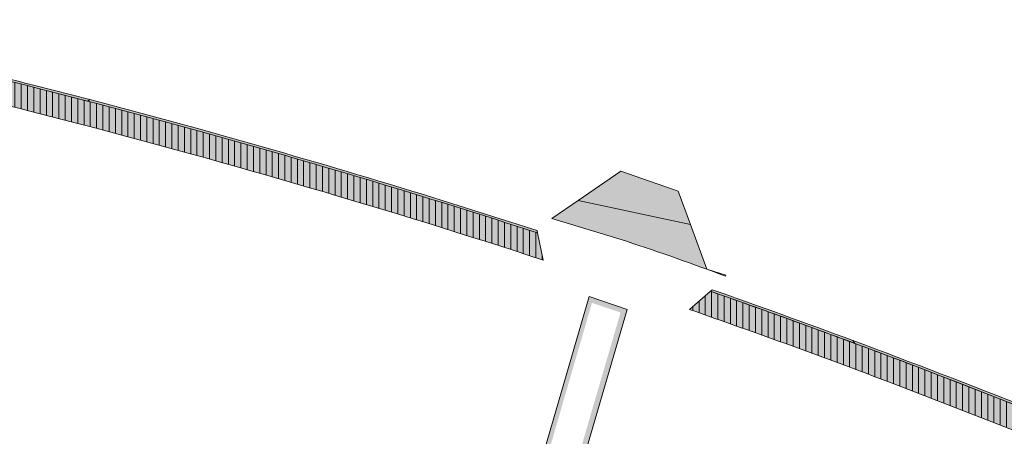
# Model space of a CAD drawing. Header units: metres. Extents: x 167415 to 168367, y 462435 to 462930.
# Tile 136 of 146: x 167599 to 167697, y 462857 to 462898. Entities that reach past the tile are written whole.
import ezdxf

# ---------------------------------------------------------------- set-up
doc = ezdxf.new("R2010")
doc.units = ezdxf.units.M
doc.header["$LTSCALE"] = 0.2
for name, color, linetype, lineweight in [('N-WE-VH-VERHARDING_TTE-A', 252, 'Continuous', 13), ('N_WE_GR_GRAS_WRM_RVA kruidenmengsel 2_B102-A', 141, 'Continuous', 18), ('N_WE_GR_GRAS_WRM_RVA kruidenmengsel Barneveld_B116-A', 83, 'Continuous', 18), ('N_WE_GR_GRAS_WRM_RVA kruidenmengsel Barneveld_B116-G', 83, 'Continuous', 18), ('N_WE_GR_GRAS_WRM_RVA kruidenmengsel Barneveld_B116_TTE-A', 83, 'Continuous', 18), ('N_WE_GR_GRAS_WRM_RVA kruidenmengsel Barneveld_B116_TTE-G', 83, 'Continuous', 18)]:
    doc.layers.add(name, color=color, linetype=linetype, lineweight=lineweight)
pattern_1 = [(90, (0, 0), (-0.6250000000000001, 0), [])]

msp = doc.modelspace()

# ---------------------------------------------------------------- hatches: boundary and pattern name
at = {"layer": 'N-WE-VH-VERHARDING_TTE-A', "transparency": 33554687}
h = msp.add_hatch(dxfattribs=at)
h.set_pattern_fill('ANSI31', color=256, scale=5, angle=45)
h.set_pattern_definition(pattern_1)
edge = h.paths.add_edge_path()
edge.add_arc((167404.2482874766, 462118.3100187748), 795.3770665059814, 75.74494155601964, 77.74864012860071)
edge.add_line((167573.0279897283, 462895.5732238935), (167573.8922519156, 462897.8413992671))
edge.add_arc((167404.2482874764, 462118.3100187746), 797.7770665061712, 75.74494155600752, 77.72255028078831, ccw=False)
edge.add_line((167600.6920045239, 462891.5228703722), (167606.7795897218, 462889.9506860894))
edge.add_line((167606.7795897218, 462889.9506860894), (167610.3847547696, 462888.9954310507))
edge.add_line((167610.3847547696, 462888.9954310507), (167613.9647329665, 462888.0289676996))
edge.add_line((167613.9647329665, 462888.0289676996), (167615.3930777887, 462887.6383786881))
edge.add_line((167615.3930777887, 462887.6383786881), (167616.9908330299, 462887.1944369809))
edge.add_arc((167406.3803398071, 462125.127866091), 790.6340735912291, 71.99307514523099, 74.55092683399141, ccw=False)
edge.add_line((167650.7905834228, 462877.0360194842), (167651.3701558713, 462874.3228890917))
edge.add_arc((167404.2482874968, 462118.3100188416), 795.3770664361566, 71.89871457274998, 75.4096375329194)
edge.add_line((167604.6090037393, 462888.0374129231), (167600.1010312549, 462889.1967683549))
h = msp.add_hatch(dxfattribs=at)
h.set_pattern_fill('ANSI31', color=256, scale=5, angle=45)
h.set_pattern_definition(pattern_1)
edge = h.paths.add_edge_path()
edge.add_arc((167404.2482874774, 462118.3100187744), 795.3770665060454, 69.24449654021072, 70.79239747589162, ccw=False)
edge.add_line((167686.1146958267, 462862.0680478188), (167698.8539469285, 462857.1145824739))
edge.add_arc((167404.2482875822, 462118.3100190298), 795.3770662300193, 66.84394370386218, 68.25986713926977, ccw=False)
edge.add_arc((167524.6215474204, 462868.0496597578), 193.2799999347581, 354.5252225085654, 355.2734108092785)
edge.add_arc((167397.1710526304, 462101.4172293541), 816.0920880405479, 66.9083971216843, 68.34981307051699)
edge.add_line((167698.2591109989, 462859.9370229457), (167686.9652098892, 462864.3122906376))
edge.add_arc((167404.2482873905, 462118.3100185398), 797.7770667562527, 69.24449654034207, 70.69226340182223)
edge.add_line((167668.0267569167, 462871.2171623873), (167665.9209413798, 462869.4106113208))
at = {"layer": 'N_WE_GR_GRAS_WRM_RVA kruidenmengsel 2_B102-A', "transparency": 33554687}
h = msp.add_hatch(color=256, dxfattribs=at)
h.dxf.hatch_style = 1
h.paths.add_polyline_path([(167654.8316760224, 462880.2453725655), (167666.0263995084, 462877.8809698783), (167664.814272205, 462881.1906063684), (167659.1006831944, 462883.1760792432)])
at = {"layer": 'N_WE_GR_GRAS_WRM_RVA kruidenmengsel Barneveld_B116-A', "transparency": 33554687}
h = msp.add_hatch(color=256, dxfattribs=at)
h.dxf.hatch_style = 1
edge = h.paths.add_edge_path()
edge.add_line((167573.9642710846, 462898.0304068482), (167573.8922519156, 462897.8413992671))
edge.add_arc((167404.2482874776, 462118.3100187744), 797.7770665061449, 75.74494155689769, 77.72255028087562, ccw=False)
edge.add_line((167600.6920045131, 462891.522870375), (167605.9669225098, 462890.1605661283))
edge.add_arc((167582.5542606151, 462928.6909767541), 45.08597653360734, 301.2845863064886, 301.6382557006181)
edge.add_line((167606.2043114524, 462890.3058184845), (167600.7412523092, 462891.7167122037))
edge.add_arc((167404.248287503, 462118.3100188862), 797.9770663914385, 75.74494155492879, 77.7203832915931)
h = msp.add_hatch(color=256, dxfattribs=at)
h.dxf.hatch_style = 1
edge = h.paths.add_edge_path()
edge.add_arc((167582.5542606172, 462928.6909767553), 45.08597653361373, 301.28458630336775, 301.6382556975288, ccw=False)
edge.add_line((167605.9669225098, 462890.1605661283), (167606.7795897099, 462889.9506860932))
edge.add_line((167606.7795897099, 462889.9506860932), (167610.3847547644, 462888.9954310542))
edge.add_line((167610.3847547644, 462888.9954310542), (167613.9647329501, 462888.0289676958))
edge.add_line((167613.9647329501, 462888.0289676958), (167615.3930777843, 462887.6383786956))
edge.add_line((167615.3930777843, 462887.6383786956), (167616.9908330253, 462887.1944369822))
edge.add_arc((167406.3803398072, 462125.1278660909), 790.6340735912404, 71.99307514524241, 74.55092683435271, ccw=False)
edge.add_line((167650.7905834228, 462877.0360194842), (167650.7423121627, 462877.2619898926))
edge.add_arc((167404.2482874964, 462118.3100188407), 797.9770664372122, 72.00713048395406, 74.53361442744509)
edge.add_line((167617.0472138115, 462887.389998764), (167615.4810677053, 462887.8216244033))
edge.add_line((167615.4810677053, 462887.8216244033), (167614.0105222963, 462888.2237824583))
edge.add_line((167614.0105222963, 462888.2237824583), (167610.436432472, 462889.1886392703))
edge.add_line((167610.436432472, 462889.1886392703), (167606.8303636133, 462890.1441337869))
edge.add_line((167606.8303636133, 462890.1441337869), (167606.2043114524, 462890.3058184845))
h = msp.add_hatch(color=256, dxfattribs=at)
h.dxf.hatch_style = 1
edge = h.paths.add_edge_path()
edge.add_line((167652.2329129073, 462878.4613014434), (167654.8316760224, 462880.2453725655))
edge.add_line((167654.8316760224, 462880.2453725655), (167666.0263995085, 462877.8809698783))
edge.add_line((167666.0263995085, 462877.8809698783), (167667.665394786, 462873.4057975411))
edge.add_line((167667.665394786, 462873.4057975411), (167669.5368176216, 462872.8276281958))
edge.add_line((167669.5368176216, 462872.8276281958), (167669.5020442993, 462872.7150736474))
edge.add_arc((167594.3156561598, 462675.5800766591), 210.9862554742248, 69.1233771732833, 71.96174380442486)
edge.add_line((167659.6479600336, 462876.1963523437), (167652.2329129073, 462878.4613014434))
h = msp.add_hatch(color=256, dxfattribs=at)
h.dxf.hatch_style = 1
edge = h.paths.add_edge_path()
edge.add_arc((167402.7246566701, 462114.1824294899), 802.3762948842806, 69.61609951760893, 70.67877043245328)
edge.add_line((167668.2021454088, 462871.3676258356), (167668.0267569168, 462871.2171623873))
edge.add_arc((167404.1462719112, 462118.0276837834), 798.0772525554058, 69.59576010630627, 70.692053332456, ccw=False)
edge.add_line((167682.3890468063, 462866.0305308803), (167682.1992744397, 462866.3138386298))
h = msp.add_hatch(color=256, dxfattribs=at)
h.dxf.hatch_style = 1
h.paths.add_polyline_path([(167659.0594447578, 462869.1043580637), (167656.2144351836, 462870.0642986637), (167649.1178128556, 462845.6358099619), (167651.9622246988, 462844.7764261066)], flags=16)
h.paths.add_polyline_path([(167659.7132063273, 462869.4112837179), (167655.9387366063, 462870.6844952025), (167648.5214311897, 462845.2593710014), (167652.3421647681, 462844.1447432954)])
h = msp.add_hatch(color=256, dxfattribs=at)
h.dxf.hatch_style = 1
edge = h.paths.add_edge_path()
edge.add_line((167682.1992744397, 462866.3138386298), (167682.3890468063, 462866.0305308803))
edge.add_arc((167404.2456288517, 462118.3028126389), 797.7847463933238, 66.900151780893, 69.59555912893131, ccw=False)
edge.add_arc((167524.6215512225, 462868.0497048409), 193.2799998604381, 355.2734000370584, 355.3373669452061)
edge.add_arc((167402.7246567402, 462114.182429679), 802.376294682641, 66.9205511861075, 69.61609951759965)
at = {"layer": 'N_WE_GR_GRAS_WRM_RVA kruidenmengsel Barneveld_B116_TTE-A', "transparency": 33554687}
h = msp.add_hatch(color=256, dxfattribs=at)
h.dxf.hatch_style = 1
edge = h.paths.add_edge_path()
edge.add_arc((167404.2482874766, 462118.3100187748), 795.3770665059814, 75.74494155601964, 77.74864012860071)
edge.add_line((167573.0279897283, 462895.5732238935), (167573.8922519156, 462897.8413992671))
edge.add_arc((167404.2482874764, 462118.3100187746), 797.7770665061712, 75.74494155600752, 77.72255028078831, ccw=False)
edge.add_line((167600.6920045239, 462891.5228703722), (167606.7795897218, 462889.9506860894))
edge.add_line((167606.7795897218, 462889.9506860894), (167610.3847547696, 462888.9954310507))
edge.add_line((167610.3847547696, 462888.9954310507), (167613.9647329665, 462888.0289676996))
edge.add_line((167613.9647329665, 462888.0289676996), (167615.3930777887, 462887.6383786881))
edge.add_line((167615.3930777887, 462887.6383786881), (167616.9908330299, 462887.1944369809))
edge.add_arc((167406.3803398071, 462125.127866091), 790.6340735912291, 71.99307514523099, 74.55092683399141, ccw=False)
edge.add_line((167650.7905834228, 462877.0360194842), (167651.3701558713, 462874.3228890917))
edge.add_arc((167404.2482874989, 462118.3100188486), 795.3770664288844, 71.89871457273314, 75.40963753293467)
edge.add_line((167604.6090037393, 462888.0374129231), (167600.1010312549, 462889.1967683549))
h = msp.add_hatch(color=256, dxfattribs=at)
h.dxf.hatch_style = 1
edge = h.paths.add_edge_path()
edge.add_arc((167404.2482874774, 462118.3100187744), 795.3770665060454, 69.24449654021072, 70.79239747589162, ccw=False)
edge.add_line((167686.1146958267, 462862.0680478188), (167698.8539469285, 462857.1145824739))
edge.add_arc((167404.2482875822, 462118.3100190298), 795.3770662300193, 66.84394370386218, 68.25986713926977, ccw=False)
edge.add_arc((167524.6215474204, 462868.0496597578), 193.2799999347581, 354.5252225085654, 355.2734108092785)
edge.add_arc((167397.1710526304, 462101.4172293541), 816.0920880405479, 66.9083971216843, 68.34981307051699)
edge.add_line((167698.2591109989, 462859.9370229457), (167686.9652098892, 462864.3122906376))
edge.add_arc((167404.2482873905, 462118.3100185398), 797.7770667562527, 69.24449654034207, 70.69226340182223)
edge.add_line((167668.0267569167, 462871.2171623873), (167665.9209413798, 462869.4106113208))

# ---------------------------------------------------------------- linework, layer by layer
at = {"layer": 'N_WE_GR_GRAS_WRM_RVA kruidenmengsel 2_B102-A', "transparency": 33554687}
msp.add_lwpolyline([(167654.8316760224, 462880.2453725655), (167666.0263995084, 462877.8809698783), (167664.814272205, 462881.1906063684), (167659.1006831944, 462883.1760792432), (167654.8316760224, 462880.2453725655)], dxfattribs=at)
at = {"layer": 'N_WE_GR_GRAS_WRM_RVA kruidenmengsel Barneveld_B116-G', "transparency": 33554687, "flags": 128}
for points in [[(167573.9642710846, 462898.0304068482), (167573.8922519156, 462897.8413992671, -0.008629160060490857), (167600.6920045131, 462891.522870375), (167605.9669225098, 462890.1605661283, 0.001543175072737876), (167606.2043114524, 462890.3058184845), (167600.7412523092, 462891.7167122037, 0.008619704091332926)], [(167606.2043114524, 462890.3058184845, -0.001543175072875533), (167605.9669225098, 462890.1605661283), (167606.7795897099, 462889.9506860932), (167610.3847547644, 462888.9954310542), (167613.9647329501, 462888.0289676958), (167615.3930777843, 462887.6383786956), (167616.9908330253, 462887.1944369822, -0.0111611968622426), (167650.7905834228, 462877.0360194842), (167650.7423121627, 462877.2619898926, 0.01102431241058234), (167617.0472138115, 462887.389998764), (167615.4810677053, 462887.8216244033), (167614.0105222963, 462888.2237824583), (167610.436432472, 462889.1886392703), (167606.8303636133, 462890.1441337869)], [(167682.1992744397, 462866.3138386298, 0.004636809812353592), (167668.2021454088, 462871.3676258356), (167668.0267569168, 462871.2171623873, -0.004783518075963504), (167682.3890468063, 462866.0305308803)], [(167682.1992744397, 462866.3138386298), (167682.3890468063, 462866.0305308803, -0.0117614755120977), (167717.2442519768, 462852.1232017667, 0.0002791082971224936), (167717.2619128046, 462852.338262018, 0.01176209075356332)]]:
    msp.add_lwpolyline(points, format="xyb", close=True, dxfattribs=at)
at = {"layer": 'N_WE_GR_GRAS_WRM_RVA kruidenmengsel Barneveld_B116-G', "flags": 128}
msp.add_lwpolyline([(167652.2329129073, 462878.4613014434), (167654.8316760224, 462880.2453725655), (167666.0263995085, 462877.8809698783), (167667.665394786, 462873.4057975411), (167669.5368176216, 462872.8276281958), (167669.5020442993, 462872.7150736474, 0.01238534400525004), (167659.6479600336, 462876.1963523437)], format="xyb", close=True, dxfattribs=at)
at = {"layer": 'N_WE_GR_GRAS_WRM_RVA kruidenmengsel Barneveld_B116-G', "transparency": 33554687, "flags": 128}
msp.add_lwpolyline([(167659.7132063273, 462869.4112837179), (167655.9387366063, 462870.6844952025), (167648.5214311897, 462845.2593710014), (167652.3421647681, 462844.1447432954)], close=True, dxfattribs=at)
at = {"layer": 'N_WE_GR_GRAS_WRM_RVA kruidenmengsel Barneveld_B116_TTE-G', "transparency": 33554687}
for points in [[(167600.1010312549, 462889.1967683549, 0.008743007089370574), (167573.0279897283, 462895.5732238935), (167573.8922519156, 462897.8413992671, -0.008629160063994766), (167600.6920045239, 462891.5228703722), (167606.7795897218, 462889.9506860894), (167610.3847547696, 462888.9954310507), (167613.9647329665, 462888.0289676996), (167615.3930777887, 462887.6383786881), (167616.9908330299, 462887.1944369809, -0.01116119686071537), (167650.7905834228, 462877.0360194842), (167651.3701558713, 462874.3228890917, 0.01532048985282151), (167604.6090037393, 462888.0374129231)], [(167665.9209413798, 462869.4106113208, -0.006754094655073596), (167686.1146958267, 462862.0680478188), (167698.8539469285, 462857.1145824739, -0.006178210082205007), (167717.0198609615, 462849.6092877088, 0.003264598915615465), (167717.2442512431, 462852.1231928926, 0.006289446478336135), (167698.2591109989, 462859.9370229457), (167686.9652098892, 462864.3122906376, 0.00631715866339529), (167668.0267569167, 462871.2171623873)]]:
    msp.add_lwpolyline(points, format="xyb", close=True, dxfattribs=at)

doc.saveas('drawing.dxf')
